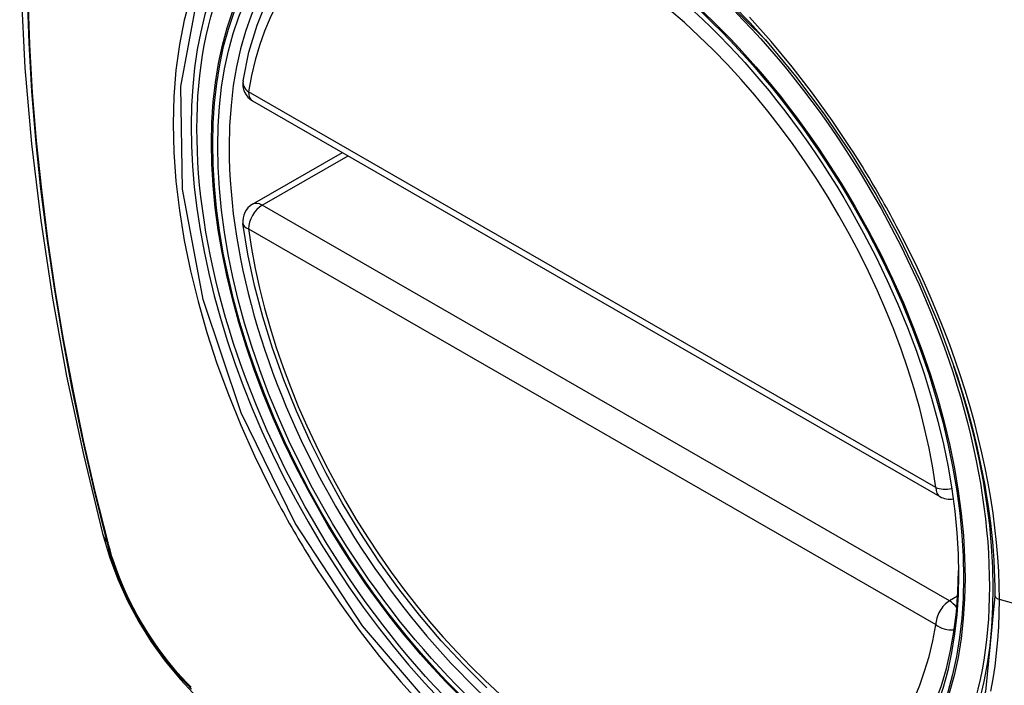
# Model space of a CAD drawing. Header units: inches. Extents: x 387.2 to 455.7, y 148.1 to 211.9.
# Tile 4 of 97: x 419.441 to 420.043, y 180.117 to 180.524. Entities that reach past the tile are written whole.
import ezdxf

# ---------------------------------------------------------------- set-up
doc = ezdxf.new("R2010")
doc.units = ezdxf.units.IN
doc.header["$MEASUREMENT"] = 0
doc.layers.add('Visible Edges(ANSI)', color=7, linetype='Continuous', lineweight=25)
doc.layers.add('Visible Tangent Edges(ANSI)', color=7, linetype='Continuous', lineweight=25)

msp = doc.modelspace()

# ---------------------------------------------------------------- linework, layer by layer
at = {"layer": 'Visible Edges(ANSI)'}
for p, q in [((419.5835, 180.47447), (420.00324, 180.23276)), ((419.5835, 180.41125), (419.63839, 180.44286))]:
    msp.add_line(p, q, dxfattribs=at)
at = {"layer": 'Visible Edges(ANSI)', "flags": 128}
for points in [[(419.49536, 180.91817), (419.48252, 180.88006), (419.47147, 180.84082), (419.46218, 180.80053), (419.45462, 180.75926), (419.44878, 180.71707), (419.44464, 180.67403), (419.44216, 180.63018), (419.44134, 180.58561), (419.44216, 180.54037), (419.44458, 180.49451), (419.4486, 180.44812), (419.4542, 180.40124), (419.46135, 180.35395), (419.47003, 180.30632), (419.48022, 180.2584), (419.49189, 180.21028)], [(419.57774, 180.4866), (419.58135, 180.50417), (419.58629, 180.52073), (419.59257, 180.53619), (419.60017, 180.55046), (419.60907, 180.5634), (419.61923, 180.57492), (419.6306, 180.5849), (419.64307, 180.59324)], [(419.89683, 180.51161), (419.91521, 180.48955), (419.93262, 180.46638), (419.94903, 180.44214), (419.96431, 180.41702), (419.97836, 180.3912), (419.99108, 180.36486), (420.00239, 180.33815), (420.01223, 180.31122)], [(419.72654, 180.11601), (419.71248, 180.1299), (419.69881, 180.14465), (419.68559, 180.1602), (419.67289, 180.17646), (419.66074, 180.19338), (419.64922, 180.21087), (419.63837, 180.22885), (419.62823, 180.24725), (419.61886, 180.26598), (419.61029, 180.28496), (419.60256, 180.30411), (419.59571, 180.32334), (419.58978, 180.34257), (419.58478, 180.36171), (419.58075, 180.38069), (419.57769, 180.39941)], [(419.49189, 180.21028), (419.49613, 180.19598), (419.50127, 180.18225), (419.50726, 180.16904), (419.51407, 180.15631), (419.52169, 180.14405), (419.53014, 180.13226), (419.53946, 180.12094), (419.54974, 180.11011)]]:
    msp.add_lwpolyline(points, dxfattribs=at)
at = {"layer": 'Visible Edges(ANSI)'}
for centre, start, end in [((419.5894, 180.4847), 170.73318, 240.06401), ((419.5894, 180.40102), 119.93599, 187.8207), ((420.00914, 180.24299), 240.06401, 281.2647)]:
    msp.add_arc(centre, 0.01181, start, end, dxfattribs=at)
msp.add_ellipse((419.78848, 180.31579), major_axis=(-0.15963, 0.2772), ratio=0.578093, dxfattribs=at)
msp.add_ellipse((419.79196, 180.3178), major_axis=(0.15718, -0.27294), ratio=0.578093, start_param=2.362013, end_param=7.062765, dxfattribs=at)
at = {"layer": 'Visible Tangent Edges(ANSI)'}
for p, q in [((420.00078, 180.23818), (419.58104, 180.47989)), ((419.5894, 180.41067), (419.64184, 180.44087)), ((420.00914, 180.16896), (419.5894, 180.41067)), ((419.58104, 180.39621), (420.00078, 180.1545)), ((419.49542, 180.20417), (419.4953, 180.20463)), ((420.01412, 180.17183), (420.00914, 180.16896)), ((420.2244, 180.11863), (420.03965, 180.16985))]:
    msp.add_line(p, q, dxfattribs=at)
at = {"layer": 'Visible Tangent Edges(ANSI)', "flags": 128}
for points in [[(419.84635, 180.56165), (419.89678, 180.51165)], [(419.44582, 180.53857), (419.44687, 180.5096), (419.4486, 180.48028), (419.45101, 180.45063), (419.4541, 180.42069), (419.45787, 180.3905), (419.46231, 180.36006), (419.46743, 180.32938), (419.47321, 180.2985), (419.47966, 180.26744), (419.48676, 180.23622), (419.49452, 180.20486)], [(419.4953, 180.20463), (419.48753, 180.23591), (419.48041, 180.26706), (419.47395, 180.29805), (419.46815, 180.32887), (419.46302, 180.3595), (419.45856, 180.38988), (419.45477, 180.42002), (419.45167, 180.4499), (419.44924, 180.47949), (419.44751, 180.50876), (419.44646, 180.53767)], [(419.54558, 180.53778), (419.5418, 180.52361), (419.53886, 180.50874), (419.53674, 180.49322), (419.53547, 180.47707), (419.53505, 180.46036), (419.53548, 180.44312), (419.53677, 180.42546), (419.53891, 180.40743), (419.54188, 180.38911), (419.54567, 180.37054), (419.55026, 180.35179), (419.55566, 180.33293), (419.56183, 180.314), (419.56877, 180.29509), (419.57642, 180.2763), (419.58476, 180.25767), (419.59377, 180.23926)], [(420.03692, 180.172), (420.03116, 180.11371), (420.01418, 180.06475), (419.98666, 180.02725), (419.95009, 180.00323), (419.9061, 179.99373), (419.85651, 179.99903), (419.80374, 180.01891), (419.75017, 180.05246), (419.69838, 180.09812), (419.65068, 180.15371), (419.60949, 180.21656), (419.57662, 180.28396), (419.55336, 180.35309), (419.54086, 180.42054), (419.53971, 180.4832), (419.54997, 180.53799)], [(419.94897, 180.44539), (419.93755, 180.46246), (419.9256, 180.47906), (419.91318, 180.49512), (419.90032, 180.51061), (419.88706, 180.52545)], [(419.9805, 180.39078), (419.9793, 180.39311), (419.97808, 180.39544), (419.97686, 180.39776), (419.97563, 180.40008), (419.97439, 180.4024), (419.97313, 180.40471), (419.97187, 180.40701), (419.9706, 180.40931), (419.96932, 180.41161), (419.96803, 180.4139), (419.96672, 180.41618), (419.96541, 180.41846), (419.96409, 180.42074), (419.96277, 180.42301), (419.96143, 180.42527), (419.96008, 180.42753), (419.95872, 180.42979), (419.95736, 180.43203), (419.95598, 180.43427), (419.9546, 180.43651), (419.95321, 180.43874), (419.9518, 180.44096), (419.95039, 180.44318), (419.94897, 180.44539)], [(420.03965, 180.16985), (420.03954, 180.17836), (420.03922, 180.187), (420.03868, 180.19577), (420.03792, 180.20464), (420.03696, 180.2136), (420.03578, 180.22265), (420.03439, 180.23178), (420.0328, 180.24097), (420.031, 180.25021), (420.02899, 180.25949), (420.02678, 180.2688), (420.02437, 180.27816), (420.02175, 180.28757), (420.01893, 180.29701), (420.01591, 180.30648), (420.0127, 180.31595), (420.00929, 180.32542), (420.00571, 180.33487), (420.00194, 180.34429), (419.99799, 180.35368), (419.99387, 180.36303), (419.98958, 180.37234), (419.98512, 180.38159), (419.9805, 180.39078)], [(420.01223, 180.31122), (420.01421, 180.30519), (420.01612, 180.29917), (420.01795, 180.29316), (420.01969, 180.28715), (420.02135, 180.28116), (420.02293, 180.27519), (420.02443, 180.26924), (420.02584, 180.26332), (420.02717, 180.2574), (420.02841, 180.25151), (420.02957, 180.24562), (420.03065, 180.23976), (420.03164, 180.23392), (420.03255, 180.2281), (420.03338, 180.22232), (420.03412, 180.21656), (420.03477, 180.21084), (420.03534, 180.20516), (420.03582, 180.19951), (420.03621, 180.19391), (420.03652, 180.18836), (420.03674, 180.18285), (420.03687, 180.1774), (420.03692, 180.172)], [(419.59377, 180.23926), (419.59497, 180.23692), (419.59618, 180.23459), (419.59739, 180.23227), (419.59862, 180.22995), (419.59986, 180.22763), (419.60111, 180.22532), (419.60237, 180.22301), (419.60364, 180.22071), (419.60492, 180.21841), (419.60621, 180.21612), (419.60751, 180.21384), (419.60882, 180.21156), (419.61014, 180.20928), (419.61147, 180.20701), (419.61281, 180.20475), (419.61416, 180.20249), (419.61552, 180.20024), (419.61689, 180.19799), (419.61827, 180.19575), (419.61965, 180.19352), (419.62105, 180.19129), (419.62246, 180.18907), (419.62387, 180.18686), (419.6253, 180.18465)], [(419.49452, 180.20486), (419.49561, 180.20081), (419.49681, 180.19675), (419.49813, 180.19267), (419.49955, 180.1886), (419.50107, 180.18452), (419.5027, 180.18046), (419.50443, 180.17641), (419.50626, 180.17238), (419.50818, 180.16837), (419.51019, 180.1644), (419.5123, 180.16047), (419.51449, 180.15657), (419.51676, 180.15273), (419.51912, 180.14894), (419.52155, 180.14521), (419.52406, 180.14155), (419.52663, 180.13796), (419.52928, 180.13444), (419.53198, 180.131), (419.53474, 180.12764), (419.53756, 180.12438), (419.54043, 180.12121), (419.54335, 180.11813), (419.5463, 180.11517)], [(419.54615, 180.1163), (419.54326, 180.11923), (419.54041, 180.12225), (419.5376, 180.12537), (419.53485, 180.12858), (419.53215, 180.13187), (419.52951, 180.13525), (419.52693, 180.13869), (419.52441, 180.14221), (419.52196, 180.1458), (419.51958, 180.14945), (419.51728, 180.15315), (419.51506, 180.15691), (419.51292, 180.16072), (419.51086, 180.16456), (419.50889, 180.16845), (419.507, 180.17236), (419.50521, 180.1763), (419.50351, 180.18026), (419.50191, 180.18424), (419.50041, 180.18823), (419.49901, 180.19222), (419.49771, 180.19621), (419.49651, 180.2002), (419.49542, 180.20417)], [(419.6253, 180.18465), (419.63676, 180.16761), (419.64873, 180.15107), (419.66116, 180.13509), (419.67406, 180.11966), (419.68739, 180.10484)], [(420.03442, 180.11396), (420.0358, 180.12151), (420.03698, 180.12922), (420.03794, 180.13709), (420.03869, 180.14509), (420.03923, 180.15323), (420.03955, 180.16149), (420.03965, 180.16985)]]:
    msp.add_lwpolyline(points, dxfattribs=at)
at = {"layer": 'Visible Tangent Edges(ANSI)'}
for centre, major_axis, ratio, start_param, end_param in [((419.79096, 180.31722), (-0.17285, 0.30015), 0.578093, 5.049711, 10.658253), ((419.79091, 180.31719), (-0.1503, 0.261), 0.578093, 4.099688, 6.899754), ((419.5894, 180.4847), (-0.01166, 0.0019), 0.665724, 0, 0.886269), ((419.5894, 180.4847), (-0.00589, -0.01024), 0.578093, 5.495853, 6.283185), ((419.5894, 180.40102), (-0.00589, -0.01024), 0.578093, 3.925057, 5.495853), ((419.5894, 180.40102), (-0.00589, 0.01024), 0.578093, 5.499721, 6.283185), ((419.5894, 180.40102), (-0.0117, -0.00161), 0.469248, 0, 0.71371), ((419.79091, 180.31719), (0.1503, -0.261), 0.578093, 4.099688, 6.899754), ((420.00914, 180.24299), (-0.00589, -0.01024), 0.578093, 5.495853, 6.283185), ((420.00914, 180.24299), (-0.0117, -0.00161), 0.469248, 0.71371, 1.627234), ((419.60627, 180.23973), (-0.11438, -0.02945), 0.352863, 0, 0.142152), ((419.50383, 180.20777), (-0.00953, -0.00245), 0.357658, 0.142431, 0.406138), ((420.00914, 180.1593), (0.00589, 0.01024), 0.578093, 0.783464, 2.354261), ((420.00914, 180.1593), (0.00589, -0.01024), 0.578093, 1.794906, 2.358128), ((420.04179, 180.1724), (-0.00492, 0), 0.575862, 0.141897, 1.122073), ((420.00914, 180.1593), (0.01166, -0.0019), 0.665724, 4.027862, 5.067773)]:
    msp.add_ellipse(centre, major_axis=major_axis, ratio=ratio, start_param=start_param, end_param=end_param, dxfattribs=at)
for centre, major_axis in [((419.79156, 180.31756), (0.17078, -0.29656)), ((419.78858, 180.31585), (-0.16238, 0.28198)), ((419.78848, 180.31579), (0.16178, -0.28094))]:
    msp.add_ellipse(centre, major_axis=major_axis, ratio=0.578093, dxfattribs=at)

doc.saveas('drawing.dxf')
